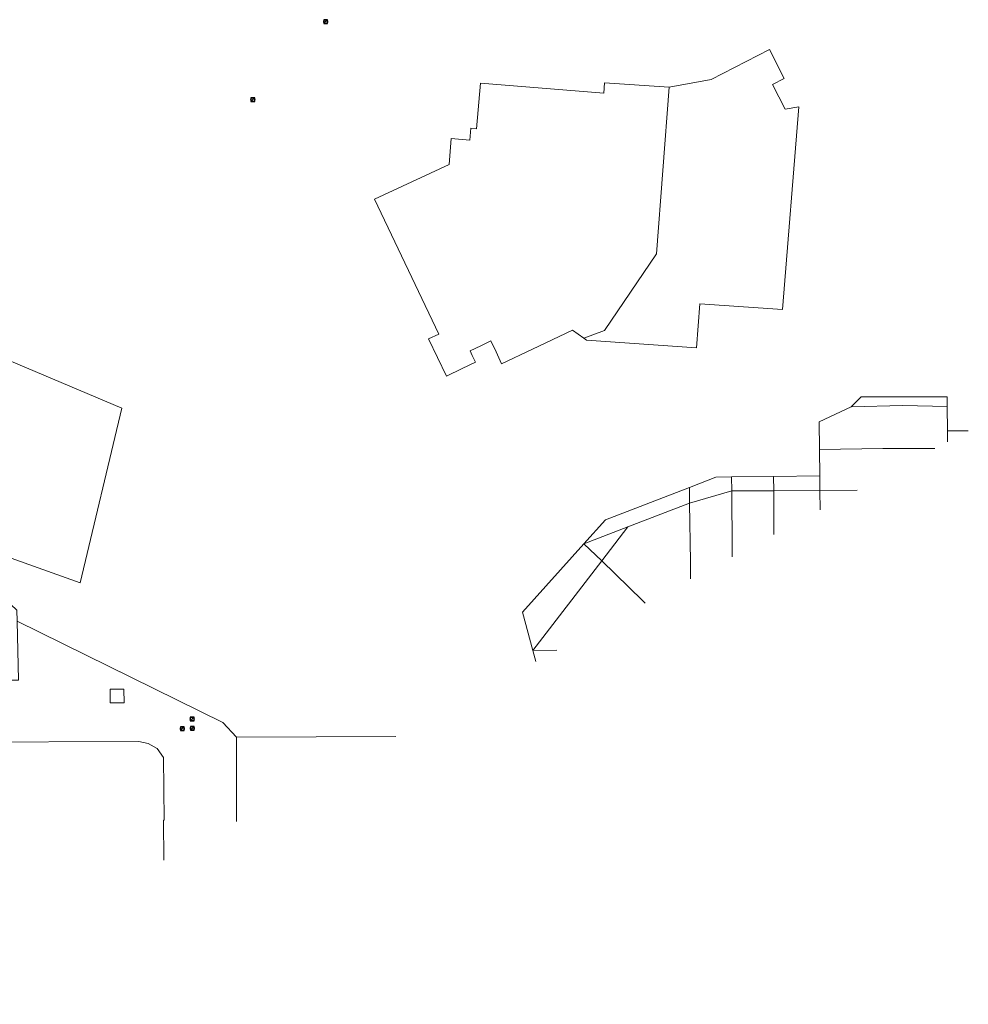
# Model space of a CAD drawing. Header units: metres. Extents: x 163543 to 168130, y 402678 to 405437.
# Tile 238 of 256: x 166848 to 167043, y 403981 to 404183. Entities that reach past the tile are written whole.
import ezdxf

# ---------------------------------------------------------------- set-up
doc = ezdxf.new("R2010")
doc.units = ezdxf.units.M
doc.layers.get('0').update_dxf_attribs({"lineweight": 25})
doc.layers.add('X-CA190022.004-UO-KAD_Percelen$0$B-WE-KG-GRENS_PERCEEL-GV', color=150, linetype='Continuous', lineweight=9)
doc.layers.add('X-CA190022.004-UO-WHM_Riolering gemeente_NLCS_v0.1$0$B-WE-RI-PUT-S', color=214, linetype='Continuous', lineweight=15)

# ---------------------------------------------------------------- blocks, each defined once
blk = doc.blocks.new('X-CA190022.004-UO-WHM_Riolering gemeente_NLCS_v0.1$0$B-SRI-PUT_BETON-SO')
blk.add_line((-1.4, -1.4), (1.4, 1.4))
at = {"lineweight": -3, "flags": 128}
blk.add_lwpolyline([(2, -2), (2, 2), (-2, 2), (-2, -2)], close=True, dxfattribs=at)
at = {"lineweight": -3}
blk.add_circle((0, 0), 2, dxfattribs=at)

msp = doc.modelspace()

# ---------------------------------------------------------------- linework, layer by layer
at = {"layer": 'X-CA190022.004-UO-KAD_Percelen$0$B-WE-KG-GRENS_PERCEEL-GV', "flags": 128}
for points in [[(166934.309, 404118.738), (166921.035, 404146.501), (166936.415, 404153.649), (166936.859, 404158.99), (166940.687, 404158.682), (166940.88, 404161.1), (166942.029, 404161.007), (166942.888, 404170.39), (166968.272, 404168.369), (166968.441, 404170.495), (166981.722, 404169.561), (166990.381, 404171.187), (167002.369, 404177.331), (167005.4, 404171.362), (167002.991, 404170.138), (167005.615, 404165.014), (167008.46, 404165.54), (167005.085, 404123.789), (166988.083, 404124.987), (166987.339, 404115.919), (166964.719, 404117.494), (166964.179, 404117.882), (166961.81, 404119.551), (166953.625, 404115.653), (166947.229, 404112.605), (166946.087, 404115.039), (166945.019, 404117.316), (166942.952, 404116.304), (166940.744, 404115.261), (166941.183, 404114.349), (166941.857, 404112.942), (166939.087, 404111.623), (166935.853, 404110.089), (166932.177, 404117.73)], [(166964.179, 404117.882), (166964.719, 404117.494), (166987.339, 404115.919), (166988.083, 404124.987), (167005.085, 404123.789), (167008.46, 404165.54), (167005.615, 404165.014), (167002.991, 404170.138), (167005.4, 404171.362), (167002.369, 404177.331), (166990.381, 404171.187), (166981.722, 404169.561), (166979.128, 404135.253), (166968.43, 404119.483)], [(166942.029, 404161.007), (166940.88, 404161.1), (166940.687, 404158.682), (166936.859, 404158.99), (166936.415, 404153.649), (166921.035, 404146.501), (166934.309, 404118.738), (166932.177, 404117.73), (166935.853, 404110.089), (166939.087, 404111.623), (166941.857, 404112.942), (166941.183, 404114.349), (166940.744, 404115.261), (166942.952, 404116.304), (166945.019, 404117.316), (166946.087, 404115.039), (166947.229, 404112.605), (166953.625, 404115.653), (166961.81, 404119.551), (166964.179, 404117.882), (166968.43, 404119.483), (166979.128, 404135.253), (166981.722, 404169.561), (166968.441, 404170.495), (166968.272, 404168.369), (166942.888, 404170.39)], [(166868.995, 404103.448), (166823.875, 404122.549), (166821.015, 404110.845), (166821.228, 404110.915), (166819.901, 404105.403), (166817.447, 404095.159), (166816.118, 404089.658), (166814.654, 404083.849), (166860.431, 404067.472)], [(166814.654, 404083.849), (166816.118, 404089.658), (166817.447, 404095.159), (166819.901, 404105.403), (166821.228, 404110.915), (166821.015, 404110.845), (166823.875, 404122.549), (166868.995, 404103.448), (166860.431, 404067.472)], [(167019.22, 404103.76), (167029.89, 404103.99), (167039.01, 404103.81), (167039, 404105.81), (167021.3, 404105.79)], [(166985.904, 404087.163), (166985.95, 404083.91), (166994.62, 404086.43), (166994.599, 404089.308), (166991.356, 404089.268)], [(166994.599, 404089.308), (166994.62, 404086.43), (167003.27, 404086.46), (167003.252, 404089.415)], [(167012.748, 404089.532), (167003.252, 404089.415), (167003.27, 404086.46), (167012.78, 404086.52)], [(166964.19, 404075.55), (166973.24, 404079.04), (166985.95, 404083.91), (166985.904, 404087.163), (166968.621, 404080.489)], [(166973.24, 404079.04), (166964.19, 404075.55), (166967.84, 404072.01)], [(166953.65, 404053.53), (166967.84, 404072.01), (166964.19, 404075.55), (166951.55, 404061.46)], [(166866.61, 404042.76), (166866.59, 404045.61), (166869.46, 404045.63), (166869.48, 404042.77)], [(166869.48, 404042.77), (166869.46, 404045.63), (166866.59, 404045.61), (166866.61, 404042.76)]]:
    msp.add_lwpolyline(points, close=True, dxfattribs=at)
for points in [[(166954.251, 404051.265), (166953.65, 404053.53), (166951.55, 404061.46), (166964.19, 404075.55), (166968.621, 404080.489), (166985.904, 404087.163), (166991.356, 404089.268), (166994.599, 404089.308), (167003.252, 404089.415), (167012.748, 404089.532), (167012.69, 404094.95), (167012.64, 404100.68), (167019.22, 404103.76), (167021.3, 404105.79), (167039, 404105.81), (167039.01, 404103.81), (167039.04, 404098.81), (167043.339, 404098.835)], [(167019.22, 404103.76), (167012.64, 404100.68), (167012.69, 404094.95), (167025.77, 404095.17), (167036.461, 404095.162)], [(167039.052, 404096.546), (167039.04, 404098.81), (167039.01, 404103.81), (167029.89, 404103.99), (167019.22, 404103.76)], [(167043.339, 404098.835), (167039.04, 404098.81), (167039.052, 404096.546)], [(167036.461, 404095.162), (167025.77, 404095.17), (167012.69, 404094.95)], [(167012.69, 404094.95), (167012.748, 404089.532), (167012.78, 404086.52), (167020.455, 404086.615)], [(166761.4, 404091.45), (166760.87, 404089.208), (166794.45, 404080.948), (166818.529, 404075.025), (166819.231, 404074.852), (166838.614, 404070.083), (166847.403, 404061.858), (166847.459, 404059.586), (166889.8, 404038.75), (166892.63, 404035.71), (166925.42, 404035.87)], [(166994.62, 404086.43), (166985.95, 404083.91), (166986.12, 404071.84), (166986.157, 404068.302)], [(167003.27, 404086.46), (166994.62, 404086.43), (166994.71, 404074.27), (166994.724, 404072.876)], [(166994.724, 404072.876), (166994.71, 404074.27), (166994.62, 404086.43)], [(167012.822, 404082.539), (167012.78, 404086.52), (167003.27, 404086.46)], [(167003.324, 404077.468), (167003.27, 404086.46)], [(167003.27, 404086.46), (167003.324, 404077.468)], [(167020.455, 404086.615), (167012.78, 404086.52), (167012.822, 404082.539)], [(166986.157, 404068.302), (166986.12, 404071.84), (166985.95, 404083.91), (166973.24, 404079.04)], [(166973.24, 404079.04), (166967.84, 404072.01), (166976.24, 404063.84), (166976.787, 404063.298)], [(166976.787, 404063.298), (166976.24, 404063.84), (166967.84, 404072.01), (166953.65, 404053.53)], [(166892.613, 404018.353), (166892.66, 404020.64), (166892.62, 404031.64), (166892.63, 404035.71), (166889.8, 404038.75), (166847.459, 404059.586), (166847.758, 404047.485), (166842.297, 404047.484), (166842.329, 404042.698), (166821.241, 404042.588), (166821.232, 404027.451), (166821.31, 404018.57), (166821.404, 404003.236), (166821.44, 403997.26), (166821.476, 403991.682), (166821.53, 403983.16), (166821.63, 403982.16), (166822.097, 403980.7)], [(166958.631, 404053.604), (166953.65, 404053.53)], [(166953.65, 404053.53), (166958.631, 404053.604)], [(166953.65, 404053.53), (166954.251, 404051.265)], [(166877.638, 404010.357), (166877.63, 404018.63), (166877.74, 404018.62), (166877.62, 404031.5), (166876.28, 404033.41), (166874.47, 404034.43), (166872.53, 404034.85), (166835.33, 404034.71), (166833.78, 404034.49), (166833.72, 404028.77), (166833.65, 404023.73), (166833.72, 404010.81), (166834.39, 404010.82), (166834.49, 404002.61), (166835.501, 404002.62), (166835.59, 403989.52)], [(166833.72, 404010.81), (166833.65, 404023.73), (166833.72, 404028.77), (166833.78, 404034.49), (166835.33, 404034.71), (166872.53, 404034.85), (166874.47, 404034.43), (166876.28, 404033.41), (166877.62, 404031.5), (166877.74, 404018.62), (166877.63, 404018.63), (166877.638, 404010.357)], [(166925.42, 404035.87), (166892.63, 404035.71), (166892.62, 404031.64), (166892.66, 404020.64), (166892.613, 404018.353)]]:
    msp.add_lwpolyline(points, dxfattribs=at)

# ---------------------------------------------------------------- block references
at = {"layer": 'X-CA190022.004-UO-WHM_Riolering gemeente_NLCS_v0.1$0$B-WE-RI-PUT-S', "xscale": 0.2, "yscale": 0.2, "zscale": 0.2}
for p in [(166910.992, 404183.072), (166896, 404167.008), (166883.504, 404039.456), (166881.472, 404037.472), (166883.536, 404037.536)]:
    msp.add_blockref('X-CA190022.004-UO-WHM_Riolering gemeente_NLCS_v0.1$0$B-SRI-PUT_BETON-SO', p, dxfattribs=at)

doc.saveas('drawing.dxf')
